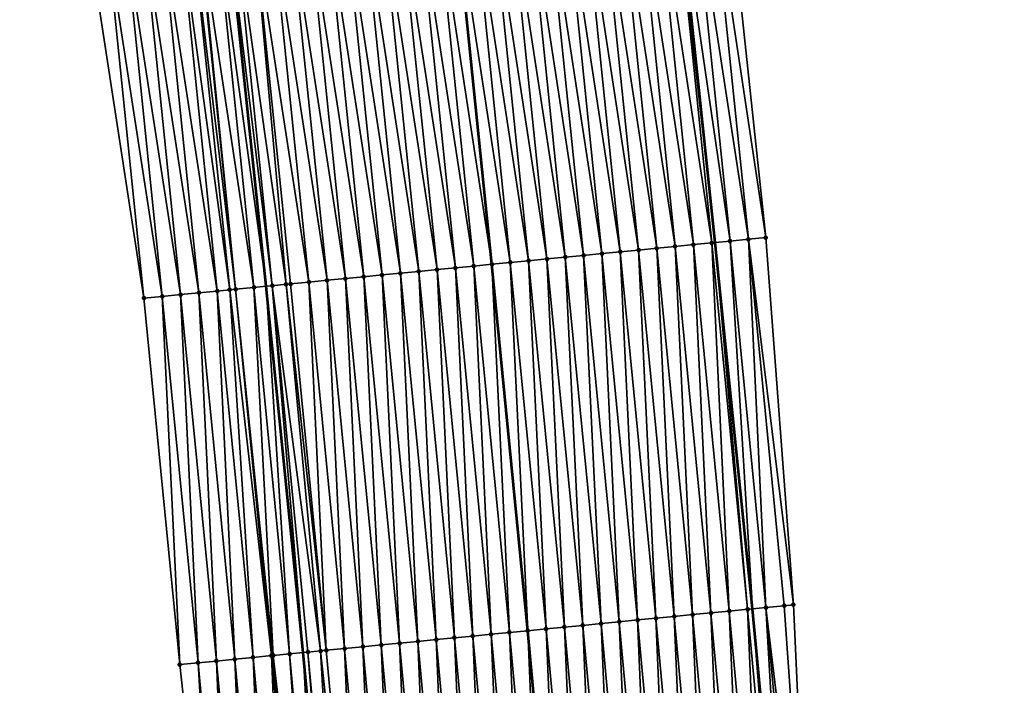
# Model space of a CAD drawing. Header units: feet. Extents: x 2017353 to 2024169, y 808050 to 818690.
# Tile 108 of 256: x 2023563 to 2023616, y 812335 to 812371. Entities that reach past the tile are written whole.
import ezdxf

# ---------------------------------------------------------------- set-up
doc = ezdxf.new("R2010")
doc.units = ezdxf.units.FT
doc.header["$MEASUREMENT"] = 0
for name, color, linetype, lineweight in [('EP_Travel Lane', 172, 'Continuous', 53), ('SB-Road Shots', 141, 'Continuous', 100), ('SB-Road X-Section', 40, 'Continuous', 13), ('STRIPING', 60, 'Continuous', 53)]:
    doc.layers.add(name, color=color, linetype=linetype, lineweight=lineweight)
doc.layers.add('I-77-MM15-17_SB-Surface-BORDER', color=7, linetype='Continuous')
doc.layers.add('I-77-MM15-17_SB-Surface-TIN', color=7, linetype='Continuous')

msp = doc.modelspace()

# ---------------------------------------------------------------- linework, layer by layer
at = {"layer": 'EP_Travel Lane'}
for points in [[(2023615.390982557, 812058.3895669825, 337.2709181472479), (2023615.521662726, 812078.3880571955, 337.4797927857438), (2023615.286402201, 812098.701519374, 337.6627465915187), (2023615.04314106, 812118.699675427, 337.8648728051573), (2023614.633574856, 812138.8353642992, 338.0557833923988), (2023614.017927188, 812158.8250433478, 338.2403496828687), (2023613.402278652, 812178.8147505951, 338.4217970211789), (2023612.550483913, 812198.9467799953, 338.5899144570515), (2023611.674647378, 812218.9270252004, 338.7417716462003), (2023610.496893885, 812239.1443300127, 338.870704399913), (2023609.212491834, 812259.1026814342, 338.9922201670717), (2023607.856383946, 812279.2341659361, 339.095827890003), (2023606.285826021, 812299.17227512, 339.16955680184), (2023604.715275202, 812319.1102940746, 339.2632418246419), (2023602.804801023, 812339.2496905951, 339.3351444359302), (2023600.78868313, 812359.1478796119, 339.3929724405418), (2023598.664505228, 812379.3047160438, 339.4274067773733), (2023596.284518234, 812399.1625808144, 339.4576431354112), (2023593.904532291, 812419.0204368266, 339.4952934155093)], [(2023591.170696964, 812058.5594678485, 335.6356436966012), (2023591.24069886, 812078.558743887, 335.802787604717), (2023590.949256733, 812098.2254836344, 335.9550659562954), (2023590.646565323, 812118.2226446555, 336.1343098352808), (2023590.18299847, 812138.0753860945, 336.3229891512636), (2023589.541933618, 812158.0643297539, 336.4997172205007), (2023588.900867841, 812178.0533022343, 336.6732575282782), (2023588.049492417, 812197.884587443, 336.8159315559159), (2023587.174470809, 812217.8649884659, 336.9497806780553), (2023586.024766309, 812237.5796889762, 337.068212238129), (2023584.74146798, 812257.538073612, 337.1968277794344), (2023583.407474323, 812277.316401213, 337.3117755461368), (2023581.836928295, 812297.2543593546, 337.4189355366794), (2023580.266375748, 812317.1924002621, 337.5077902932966), (2023578.399924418, 812336.8743287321, 337.5817082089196), (2023576.38377839, 812356.7723502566, 337.6787459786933), (2023574.314343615, 812376.3883062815, 337.7618776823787), (2023571.934358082, 812396.2461588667, 337.8023952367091), (2023569.554370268, 812416.1040304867, 337.8267481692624)]]:
    msp.add_polyline3d(points, dxfattribs=at)
at = {"layer": 'I-77-MM15-17_SB-Surface-BORDER', "color": 3, "linetype": 'Continuous', "lineweight": -3}
for points in [[(2023595.710380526, 812419.2367564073, 339.5904332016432), (2023599.120282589, 812399.502251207, 339.6247910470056), (2023601.378154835, 812379.6297664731, 339.5814270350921), (2023603.531515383, 812359.4149986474, 339.5531201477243), (2023605.032010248, 812339.466579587, 339.468644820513), (2023605.959653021, 812319.2079912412, 339.3345752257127), (2023607.392366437, 812299.2591708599, 339.2285266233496), (2023609.070187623, 812279.3294557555, 339.1669377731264), (2023610.913582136, 812259.2115489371, 339.0973106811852), (2023612.177203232, 812239.2519411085, 338.9606496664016), (2023613.457855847, 812219.0045636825, 338.836217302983), (2023614.598727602, 812199.0359194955, 338.6869011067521), (2023615.390042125, 812178.8769884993, 338.5125250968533), (2023615.708339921, 812158.8779661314, 338.3180487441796), (2023615.971326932, 812138.87720886, 338.1213896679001), (2023616.337367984, 812118.7251973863, 337.9325545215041), (2023616.273774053, 812098.7210212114, 337.7109132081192), (2023616.493850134, 812078.3814358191, 337.5247217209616), (2023616.201352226, 812058.384036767, 337.3095111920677)], [(2023585.545984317, 812058.5992766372, 335.2190771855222), (2023585.673340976, 812078.5980149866, 335.4042221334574), (2023585.285635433, 812098.1146283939, 335.565998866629), (2023584.881983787, 812118.1098175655, 335.7378330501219), (2023584.377123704, 812137.8948425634, 335.9208185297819), (2023583.742999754, 812157.8838756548, 336.1119947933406), (2023583.108873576, 812177.8729789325, 336.2954081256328), (2023582.260061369, 812197.6332875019, 336.4433505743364), (2023581.384213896, 812217.6136324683, 336.5801835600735), (2023580.240217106, 812237.2096686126, 336.6763622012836), (2023578.956372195, 812257.1679344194, 336.8207405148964), (2023577.629820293, 812276.8629698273, 336.9416185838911), (2023576.059282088, 812296.8008286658, 337.0707473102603), (2023573.803243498, 812316.6849356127, 337.1457806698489), (2023571.686494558, 812336.2204053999, 337.2172151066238), (2023569.743084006, 812356.1255611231, 337.3064645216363), (2023566.755057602, 812375.482855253, 337.310451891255), (2023564.375065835, 812395.3407598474, 337.3066493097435), (2023562.987987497, 812415.3175044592, 337.438716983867)]]:
    msp.add_polyline3d(points, dxfattribs=at)
at = {"layer": 'I-77-MM15-17_SB-Surface-TIN', "color": 128, "linetype": 'Continuous', "lineweight": -3}
for points in [[(2023602.587802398, 812359.3231472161, 339.4849570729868), (2023600.513775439, 812379.5262420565, 339.520641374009), (2023599.520873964, 812379.4073023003, 339.4697847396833)], [(2023603.531515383, 812359.4149986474, 339.5531201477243), (2023601.378154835, 812379.6297664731, 339.5814270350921), (2023600.513775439, 812379.5262420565, 339.520641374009)], [(2023602.587802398, 812359.3231472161, 339.4849570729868), (2023603.531515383, 812359.4149986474, 339.5531201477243), (2023600.513775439, 812379.5262420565, 339.520641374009)], [(2023598.60663215, 812358.9354817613, 339.2399284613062), (2023596.542165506, 812379.0505166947, 339.2885483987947), (2023595.5492609, 812378.9316030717, 339.2154370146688)], [(2023599.601929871, 812359.0323452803, 339.3138738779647), (2023597.535069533, 812379.1694351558, 339.3575393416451), (2023596.542165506, 812379.0505166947, 339.2885483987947)], [(2023598.60663215, 812358.9354817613, 339.2399284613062), (2023599.601929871, 812359.0323452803, 339.3138738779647), (2023596.542165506, 812379.0505166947, 339.2885483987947)], [(2023600.597225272, 812359.1292325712, 339.382111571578), (2023598.527972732, 812379.2883605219, 339.4206503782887), (2023597.535069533, 812379.1694351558, 339.3575393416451)], [(2023599.601929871, 812359.0323452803, 339.3138738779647), (2023600.597225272, 812359.1292325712, 339.382111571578), (2023597.535069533, 812379.1694351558, 339.3575393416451)], [(2023598.527972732, 812379.2883605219, 339.4206503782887), (2023600.78868313, 812359.1478796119, 339.3929724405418), (2023598.664505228, 812379.3047160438, 339.4274067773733)], [(2023600.597225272, 812359.1292325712, 339.382111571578), (2023600.78868313, 812359.1478796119, 339.3929724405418), (2023598.527972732, 812379.2883605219, 339.4206503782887)], [(2023601.592515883, 812359.2261689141, 339.438571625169), (2023599.520873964, 812379.4073023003, 339.4697847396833), (2023598.664505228, 812379.3047160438, 339.4274067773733)], [(2023601.592515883, 812359.2261689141, 339.438571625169), (2023598.664505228, 812379.3047160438, 339.4274067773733), (2023600.78868313, 812359.1478796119, 339.3929724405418)], [(2023601.592515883, 812359.2261689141, 339.438571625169), (2023602.587802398, 812359.3231472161, 339.4849570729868), (2023599.520873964, 812379.4073023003, 339.4697847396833)], [(2023593.630154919, 812358.4510476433, 338.8981791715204), (2023591.577647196, 812378.4559091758, 338.9565481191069), (2023590.584743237, 812378.3369901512, 338.8880368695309)], [(2023594.625449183, 812358.5479465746, 338.9636219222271), (2023592.570550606, 812378.5748327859, 339.0211543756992), (2023591.577647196, 812378.4559091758, 338.9565481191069)], [(2023593.630154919, 812358.4510476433, 338.8981791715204), (2023594.625449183, 812358.5479465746, 338.9636219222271), (2023591.577647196, 812378.4559091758, 338.9565481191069)], [(2023595.620744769, 812358.6448319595, 339.0323172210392), (2023593.563453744, 812378.6937586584, 339.0838340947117), (2023592.570550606, 812378.5748327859, 339.0211543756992)], [(2023594.625449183, 812358.5479465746, 338.9636219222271), (2023595.620744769, 812358.6448319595, 339.0323172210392), (2023592.570550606, 812378.5748327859, 339.0211543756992)], [(2023596.616038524, 812358.7417361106, 339.0965066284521), (2023594.556357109, 812378.8126826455, 339.1481192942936), (2023593.563453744, 812378.6937586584, 339.0838340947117)], [(2023595.620744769, 812358.6448319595, 339.0323172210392), (2023596.616038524, 812358.7417361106, 339.0965066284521), (2023593.563453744, 812378.6937586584, 339.0838340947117)], [(2023597.611333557, 812358.8386271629, 339.1638412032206), (2023595.5492609, 812378.9316030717, 339.2154370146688), (2023594.556357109, 812378.8126826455, 339.1481192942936)], [(2023596.616038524, 812358.7417361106, 339.0965066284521), (2023597.611333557, 812358.8386271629, 339.1638412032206), (2023594.556357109, 812378.8126826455, 339.1481192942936)], [(2023597.611333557, 812358.8386271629, 339.1638412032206), (2023598.60663215, 812358.9354817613, 339.2399284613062), (2023595.5492609, 812378.9316030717, 339.2154370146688)], [(2023589.648970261, 812358.0635297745, 338.6177144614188), (2023587.606031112, 812377.9802351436, 338.6807433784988), (2023586.613127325, 812377.8613146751, 338.6134616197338)], [(2023590.644268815, 812358.1603847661, 338.6937073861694), (2023588.598935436, 812378.0991511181, 338.7518521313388), (2023587.606031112, 812377.9802351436, 338.6807433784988)], [(2023589.648970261, 812358.0635297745, 338.6177144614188), (2023590.644268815, 812358.1603847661, 338.6937073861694), (2023587.606031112, 812377.9802351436, 338.6807433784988)], [(2023591.639564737, 812358.2572667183, 338.7632268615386), (2023589.591839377, 812378.2180702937, 338.8202348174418), (2023588.598935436, 812378.0991511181, 338.7518521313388)], [(2023590.644268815, 812358.1603847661, 338.6937073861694), (2023591.639564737, 812358.2572667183, 338.7632268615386), (2023588.598935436, 812378.0991511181, 338.7518521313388)], [(2023592.634860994, 812358.3541452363, 338.8335709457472), (2023590.584743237, 812378.3369901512, 338.8880368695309), (2023589.591839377, 812378.2180702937, 338.8202348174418)], [(2023591.639564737, 812358.2572667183, 338.7632268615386), (2023592.634860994, 812358.3541452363, 338.8335709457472), (2023589.591839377, 812378.2180702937, 338.8202348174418)], [(2023592.634860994, 812358.3541452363, 338.8335709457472), (2023593.630154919, 812358.4510476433, 338.8981791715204), (2023590.584743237, 812378.3369901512, 338.8880368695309)], [(2023584.672482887, 812357.579199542, 338.251021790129), (2023582.641510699, 812377.3856451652, 338.3338059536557), (2023581.648606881, 812377.2667249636, 338.2662969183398)], [(2023585.667780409, 812357.6760651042, 338.3244765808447), (2023583.634414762, 812377.5045633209, 338.4030572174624), (2023582.641510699, 812377.3856451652, 338.3338059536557)], [(2023584.672482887, 812357.579199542, 338.251021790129), (2023585.667780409, 812357.6760651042, 338.3244765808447), (2023582.641510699, 812377.3856451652, 338.3338059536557)], [(2023586.663079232, 812357.7729173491, 338.4011289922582), (2023584.62731909, 812377.6234792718, 338.4741859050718), (2023583.634414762, 812377.5045633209, 338.4030572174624)], [(2023585.667780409, 812357.6760651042, 338.3244765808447), (2023586.663079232, 812357.7729173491, 338.4011289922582), (2023583.634414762, 812377.5045633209, 338.4030572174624)], [(2023587.658375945, 812357.8697911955, 338.472594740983), (2023585.620222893, 812377.7423995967, 338.5415897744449), (2023584.62731909, 812377.6234792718, 338.4741859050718)], [(2023586.663079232, 812357.7729173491, 338.4011289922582), (2023587.658375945, 812357.8697911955, 338.472594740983), (2023584.62731909, 812377.6234792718, 338.4741859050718)], [(2023585.620222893, 812377.7423995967, 338.5415897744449), (2023588.653669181, 812357.9667006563, 338.5355092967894), (2023586.613127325, 812377.8613146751, 338.6134616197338)], [(2023587.658375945, 812357.8697911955, 338.472594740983), (2023588.653669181, 812357.9667006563, 338.5355092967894), (2023585.620222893, 812377.7423995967, 338.5415897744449)], [(2023589.648970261, 812358.0635297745, 338.6177144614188), (2023586.613127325, 812377.8613146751, 338.6134616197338), (2023588.653669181, 812357.9667006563, 338.5355092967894)], [(2023580.691300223, 812357.191661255, 337.9754596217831), (2023578.66989544, 812376.9099642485, 338.0638638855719), (2023577.676991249, 812376.7910471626, 337.9937016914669)], [(2023581.686595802, 812357.2885467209, 338.044135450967), (2023579.662799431, 812377.0288830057, 338.1326029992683), (2023578.66989544, 812376.9099642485, 338.0638638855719)], [(2023580.691300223, 812357.191661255, 337.9754596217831), (2023581.686595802, 812357.2885467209, 338.044135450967), (2023578.66989544, 812376.9099642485, 338.0638638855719)], [(2023582.681891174, 812357.3854342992, 338.1123040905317), (2023580.655703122, 812377.1478042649, 338.1992111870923), (2023579.662799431, 812377.0288830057, 338.1326029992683)], [(2023581.686595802, 812357.2885467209, 338.044135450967), (2023582.681891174, 812357.3854342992, 338.1123040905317), (2023579.662799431, 812377.0288830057, 338.1326029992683)], [(2023583.677186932, 812357.4823179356, 338.1814192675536), (2023581.648606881, 812377.2667249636, 338.2662969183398), (2023580.655703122, 812377.1478042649, 338.1992111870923)], [(2023582.681891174, 812357.3854342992, 338.1123040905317), (2023583.677186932, 812357.4823179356, 338.1814192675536), (2023580.655703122, 812377.1478042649, 338.1992111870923)], [(2023583.677186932, 812357.4823179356, 338.1814192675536), (2023584.672482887, 812357.579199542, 338.251021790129), (2023581.648606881, 812377.2667249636, 338.2662969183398)], [(2023575.714826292, 812356.7071933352, 337.6418262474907), (2023573.70537557, 812376.3153697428, 337.7207819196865), (2023572.763331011, 812376.2025465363, 337.6520496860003)], [(2023573.70537557, 812376.3153697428, 337.7207819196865), (2023576.38377839, 812356.7723502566, 337.6787459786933), (2023574.314343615, 812376.3883062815, 337.7618776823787)], [(2023575.714826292, 812356.7071933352, 337.6418262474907), (2023576.38377839, 812356.7723502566, 337.6787459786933), (2023573.70537557, 812376.3153697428, 337.7207819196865)], [(2023576.710116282, 812356.8041360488, 337.6967566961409), (2023574.698279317, 812376.4342905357, 337.7877873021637), (2023574.314343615, 812376.3883062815, 337.7618776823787)], [(2023576.710116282, 812356.8041360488, 337.6967566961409), (2023574.314343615, 812376.3883062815, 337.7618776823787), (2023576.38377839, 812356.7723502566, 337.6787459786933)], [(2023577.461588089, 812356.877345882, 337.734575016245), (2023575.691182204, 812376.5532185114, 337.8486759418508), (2023574.698279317, 812376.4342905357, 337.7877873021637)], [(2023576.710116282, 812356.8041360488, 337.6967566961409), (2023577.461588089, 812356.877345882, 337.734575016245), (2023574.698279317, 812376.4342905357, 337.7877873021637)], [(2023578.700707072, 812356.9979107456, 337.8332044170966), (2023576.684087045, 812376.6721301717, 337.9234585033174), (2023575.691182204, 812376.5532185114, 337.8486759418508)], [(2023577.461588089, 812356.877345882, 337.734575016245), (2023577.705406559, 812356.9010758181, 337.7523940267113), (2023575.691182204, 812376.5532185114, 337.8486759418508)], [(2023577.705406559, 812356.9010758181, 337.7523940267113), (2023578.700707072, 812356.9979107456, 337.8332044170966), (2023575.691182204, 812376.5532185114, 337.8486759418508)], [(2023579.696003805, 812357.0947843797, 337.9047211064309), (2023577.676991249, 812376.7910471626, 337.9937016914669), (2023576.684087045, 812376.6721301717, 337.9234585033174)], [(2023578.700707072, 812356.9979107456, 337.8332044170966), (2023579.696003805, 812357.0947843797, 337.9047211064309), (2023576.684087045, 812376.6721301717, 337.9234585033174)], [(2023579.696003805, 812357.0947843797, 337.9047211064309), (2023580.691300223, 812357.191661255, 337.9754596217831), (2023577.676991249, 812376.7910471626, 337.9937016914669)], [(2023571.733665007, 812356.319436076, 337.418840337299), (2023569.733765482, 812375.8396456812, 337.4875815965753), (2023568.740862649, 812375.7207172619, 337.4270707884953)], [(2023572.728955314, 812356.416375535, 337.474552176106), (2023570.726668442, 812375.9585730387, 337.548996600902), (2023569.733765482, 812375.8396456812, 337.4875815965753)], [(2023571.733665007, 812356.319436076, 337.418840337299), (2023572.728955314, 812356.416375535, 337.474552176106), (2023569.733765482, 812375.8396456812, 337.4875815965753)], [(2023573.724244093, 812356.5133306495, 337.5265050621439), (2023571.719570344, 812376.0775092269, 337.60289162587), (2023570.726668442, 812375.9585730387, 337.548996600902)], [(2023572.728955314, 812356.416375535, 337.474552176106), (2023573.724244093, 812356.5133306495, 337.5265050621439), (2023570.726668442, 812375.9585730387, 337.548996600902)], [(2023574.405285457, 812356.5796993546, 337.5559409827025), (2023572.365035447, 812376.1548366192, 337.6300170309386), (2023571.719570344, 812376.0775092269, 337.60289162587)], [(2023573.724244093, 812356.5133306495, 337.5265050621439), (2023574.405285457, 812356.5796993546, 337.5559409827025), (2023571.719570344, 812376.0775092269, 337.60289162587)], [(2023574.719530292, 812356.6103121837, 337.5721144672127), (2023572.712471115, 812376.1964548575, 337.6487456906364), (2023572.365035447, 812376.1548366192, 337.6300170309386)], [(2023574.405285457, 812356.5796993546, 337.5559409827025), (2023574.719530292, 812356.6103121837, 337.5721144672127), (2023572.365035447, 812376.1548366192, 337.6300170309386)], [(2023574.719530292, 812356.6103121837, 337.5721144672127), (2023572.763331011, 812376.2025465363, 337.6520496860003), (2023572.712471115, 812376.1964548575, 337.6487456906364)], [(2023574.719530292, 812356.6103121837, 337.5721144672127), (2023575.714826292, 812356.7071933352, 337.6418262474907), (2023572.763331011, 812376.2025465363, 337.6520496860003)], [(2023569.743084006, 812356.1255611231, 337.3064645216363), (2023567.747960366, 812375.6017842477, 337.3704727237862), (2023566.755057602, 812375.482855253, 337.310451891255)], [(2023570.738374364, 812356.2225000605, 337.3623016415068), (2023568.740862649, 812375.7207172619, 337.4270707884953), (2023567.747960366, 812375.6017842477, 337.3704727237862)], [(2023570.738374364, 812356.2225000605, 337.3623016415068), (2023567.747960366, 812375.6017842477, 337.3704727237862), (2023569.743084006, 812356.1255611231, 337.3064645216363)], [(2023571.733665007, 812356.319436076, 337.418840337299), (2023568.740862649, 812375.7207172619, 337.4270707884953), (2023570.738374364, 812356.2225000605, 337.3623016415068)], [(2023601.592515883, 812359.2261689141, 339.438571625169), (2023600.78868313, 812359.1478796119, 339.3929724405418), (2023602.804801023, 812339.2496905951, 339.3351444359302)], [(2023603.535937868, 812339.3208960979, 339.377472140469), (2023602.587802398, 812359.3231472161, 339.4849570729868), (2023601.592515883, 812359.2261689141, 339.438571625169)], [(2023603.535937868, 812339.3208960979, 339.377472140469), (2023601.592515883, 812359.2261689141, 339.438571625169), (2023602.804801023, 812339.2496905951, 339.3351444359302)], [(2023605.032010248, 812339.466579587, 339.468644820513), (2023603.531515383, 812359.4149986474, 339.5531201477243), (2023602.587802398, 812359.3231472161, 339.4849570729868)], [(2023603.535937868, 812339.3208960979, 339.377472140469), (2023604.531230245, 812339.4178143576, 339.4382751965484), (2023602.587802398, 812359.3231472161, 339.4849570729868)], [(2023604.531230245, 812339.4178143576, 339.4382751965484), (2023605.032010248, 812339.466579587, 339.468644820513), (2023602.587802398, 812359.3231472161, 339.4849570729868)], [(2023597.564162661, 812338.7396010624, 338.9611461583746), (2023596.616038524, 812358.7417361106, 339.0965066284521), (2023595.620744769, 812358.6448319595, 339.0323172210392)], [(2023598.559457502, 812338.8364940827, 339.0280092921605), (2023597.611333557, 812358.8386271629, 339.1638412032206), (2023596.616038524, 812358.7417361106, 339.0965066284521)], [(2023597.564162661, 812338.7396010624, 338.9611461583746), (2023598.559457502, 812338.8364940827, 339.0280092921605), (2023596.616038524, 812358.7417361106, 339.0965066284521)], [(2023599.554753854, 812338.9333716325, 339.0985869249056), (2023598.60663215, 812358.9354817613, 339.2399284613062), (2023597.611333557, 812358.8386271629, 339.1638412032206)], [(2023598.559457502, 812338.8364940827, 339.0280092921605), (2023599.554753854, 812338.9333716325, 339.0985869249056), (2023597.611333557, 812358.8386271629, 339.1638412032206)], [(2023600.55005214, 812339.0302293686, 339.1739219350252), (2023599.601929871, 812359.0323452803, 339.3138738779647), (2023598.60663215, 812358.9354817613, 339.2399284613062)], [(2023599.554753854, 812338.9333716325, 339.0985869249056), (2023600.55005214, 812339.0302293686, 339.1739219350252), (2023598.60663215, 812358.9354817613, 339.2399284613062)], [(2023601.545350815, 812339.1270831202, 339.2502136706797), (2023600.597225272, 812359.1292325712, 339.382111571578), (2023599.601929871, 812359.0323452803, 339.3138738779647)], [(2023600.55005214, 812339.0302293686, 339.1739219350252), (2023601.545350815, 812339.1270831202, 339.2502136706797), (2023599.601929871, 812359.0323452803, 339.3138738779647)], [(2023602.540646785, 812339.223964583, 339.3198517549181), (2023600.78868313, 812359.1478796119, 339.3929724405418), (2023600.597225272, 812359.1292325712, 339.382111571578)], [(2023601.545350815, 812339.1270831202, 339.2502136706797), (2023602.540646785, 812339.223964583, 339.3198517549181), (2023600.597225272, 812359.1292325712, 339.382111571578)], [(2023602.540646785, 812339.223964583, 339.3198517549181), (2023602.804801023, 812339.2496905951, 339.3351444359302), (2023600.78868313, 812359.1478796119, 339.3929724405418)], [(2023591.592384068, 812338.1583407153, 338.5364913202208), (2023590.644268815, 812358.1603847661, 338.6937073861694), (2023589.648970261, 812358.0635297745, 338.6177144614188)], [(2023592.58768307, 812338.2551911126, 338.6135883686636), (2023591.639564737, 812358.2572667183, 338.7632268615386), (2023590.644268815, 812358.1603847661, 338.6937073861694)], [(2023591.592384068, 812338.1583407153, 338.5364913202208), (2023592.58768307, 812338.2551911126, 338.6135883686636), (2023590.644268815, 812358.1603847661, 338.6937073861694)], [(2023593.582981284, 812338.3520495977, 338.688743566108), (2023592.634860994, 812358.3541452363, 338.8335709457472), (2023591.639564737, 812358.2572667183, 338.7632268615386)], [(2023592.58768307, 812338.2551911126, 338.6135883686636), (2023593.582981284, 812338.3520495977, 338.688743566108), (2023591.639564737, 812358.2572667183, 338.7632268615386)], [(2023594.578276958, 812338.4489340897, 338.7576543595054), (2023593.630154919, 812358.4510476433, 338.8981791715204), (2023592.634860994, 812358.3541452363, 338.8335709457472)], [(2023593.582981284, 812338.3520495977, 338.688743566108), (2023594.578276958, 812338.4489340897, 338.7576543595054), (2023592.634860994, 812358.3541452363, 338.8335709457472)], [(2023595.573572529, 812338.5458196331, 338.8263127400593), (2023594.625449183, 812358.5479465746, 338.9636219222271), (2023593.630154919, 812358.4510476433, 338.8981791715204)], [(2023594.578276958, 812338.4489340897, 338.7576543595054), (2023595.573572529, 812338.5458196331, 338.8263127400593), (2023593.630154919, 812358.4510476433, 338.8981791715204)], [(2023596.568868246, 812338.64270368, 338.8953304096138), (2023595.620744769, 812358.6448319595, 339.0323172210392), (2023594.625449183, 812358.5479465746, 338.9636219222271)], [(2023595.573572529, 812338.5458196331, 338.8263127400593), (2023596.568868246, 812338.64270368, 338.8953304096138), (2023594.625449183, 812358.5479465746, 338.9636219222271)], [(2023596.568868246, 812338.64270368, 338.8953304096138), (2023597.564162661, 812338.7396010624, 338.9611461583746), (2023595.620744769, 812358.6448319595, 339.0323172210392)], [(2023585.620599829, 812337.5771381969, 338.0979515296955), (2023584.672482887, 812357.579199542, 338.251021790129), (2023583.677186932, 812357.4823179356, 338.1814192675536)], [(2023586.615896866, 812337.6740087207, 338.1702161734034), (2023585.667780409, 812357.6760651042, 338.3244765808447), (2023584.672482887, 812357.579199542, 338.251021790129)], [(2023585.620599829, 812337.5771381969, 338.0979515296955), (2023586.615896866, 812337.6740087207, 338.1702161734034), (2023584.672482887, 812357.579199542, 338.251021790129)], [(2023587.611193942, 812337.7708788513, 338.2425751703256), (2023586.663079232, 812357.7729173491, 338.4011289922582), (2023585.667780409, 812357.6760651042, 338.3244765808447)], [(2023586.615896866, 812337.6740087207, 338.1702161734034), (2023587.611193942, 812337.7708788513, 338.2425751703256), (2023585.667780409, 812357.6760651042, 338.3244765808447)], [(2023588.606492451, 812337.8677343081, 338.3184574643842), (2023587.658375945, 812357.8697911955, 338.472594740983), (2023586.663079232, 812357.7729173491, 338.4011289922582)], [(2023587.611193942, 812337.7708788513, 338.2425751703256), (2023588.606492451, 812337.8677343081, 338.3184574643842), (2023586.663079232, 812357.7729173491, 338.4011289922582)], [(2023589.601789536, 812337.9646043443, 338.3908391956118), (2023588.653669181, 812357.9667006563, 338.5355092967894), (2023587.658375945, 812357.8697911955, 338.472594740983)], [(2023588.606492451, 812337.8677343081, 338.3184574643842), (2023589.601789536, 812337.9646043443, 338.3908391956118), (2023587.658375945, 812357.8697911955, 338.472594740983)], [(2023589.648970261, 812358.0635297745, 338.6177144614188), (2023588.653669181, 812357.9667006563, 338.5355092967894), (2023590.597084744, 812338.0614936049, 338.4586050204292)], [(2023589.601789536, 812337.9646043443, 338.3908391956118), (2023590.597084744, 812338.0614936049, 338.4586050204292), (2023588.653669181, 812357.9667006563, 338.5355092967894)], [(2023591.592384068, 812338.1583407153, 338.5364913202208), (2023589.648970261, 812358.0635297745, 338.6177144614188), (2023590.597084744, 812338.0614936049, 338.4586050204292)], [(2023580.644115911, 812337.0927725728, 337.7397509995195), (2023579.696003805, 812357.0947843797, 337.9047211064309), (2023578.700707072, 812356.9979107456, 337.8332044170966)], [(2023581.639414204, 812337.1896302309, 337.8151047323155), (2023580.691300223, 812357.191661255, 337.9754596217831), (2023579.696003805, 812357.0947843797, 337.9047211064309)], [(2023580.644115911, 812337.0927725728, 337.7397509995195), (2023581.639414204, 812337.1896302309, 337.8151047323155), (2023579.696003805, 812357.0947843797, 337.9047211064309)], [(2023582.63471312, 812337.2864815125, 337.8919895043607), (2023581.686595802, 812357.2885467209, 338.044135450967), (2023580.691300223, 812357.191661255, 337.9754596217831)], [(2023581.639414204, 812337.1896302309, 337.8151047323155), (2023582.63471312, 812337.2864815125, 337.8919895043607), (2023580.691300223, 812357.191661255, 337.9754596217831)], [(2023583.630007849, 812337.3833756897, 337.9585748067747), (2023582.681891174, 812357.3854342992, 338.1123040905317), (2023581.686595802, 812357.2885467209, 338.044135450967)], [(2023582.63471312, 812337.2864815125, 337.8919895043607), (2023583.630007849, 812337.3833756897, 337.9585748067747), (2023581.686595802, 812357.2885467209, 338.044135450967)], [(2023584.625303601, 812337.480259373, 338.0276797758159), (2023583.677186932, 812357.4823179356, 338.1814192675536), (2023582.681891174, 812357.3854342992, 338.1123040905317)], [(2023583.630007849, 812337.3833756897, 337.9585748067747), (2023584.625303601, 812337.480259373, 338.0276797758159), (2023582.681891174, 812357.3854342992, 338.1123040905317)], [(2023584.625303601, 812337.480259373, 338.0276797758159), (2023585.620599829, 812337.5771381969, 338.0979515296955), (2023583.677186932, 812357.4823179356, 338.1814192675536)], [(2023574.672362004, 812336.5112593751, 337.3758066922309), (2023573.724244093, 812356.5133306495, 337.5265050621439), (2023572.728955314, 812356.416375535, 337.474552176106)], [(2023575.667650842, 812336.6082138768, 337.4279078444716), (2023574.405285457, 812356.5796993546, 337.5559409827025), (2023573.724244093, 812356.5133306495, 337.5265050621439)], [(2023574.672362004, 812336.5112593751, 337.3758066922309), (2023575.667650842, 812336.6082138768, 337.4279078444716), (2023573.724244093, 812356.5133306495, 337.5265050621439)], [(2023576.662935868, 812336.7052074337, 337.4706317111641), (2023574.719530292, 812356.6103121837, 337.5721144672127), (2023574.405285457, 812356.5796993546, 337.5559409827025)], [(2023575.667650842, 812336.6082138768, 337.4279078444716), (2023576.662935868, 812336.7052074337, 337.4706317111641), (2023574.405285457, 812356.5796993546, 337.5559409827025)], [(2023576.7669255, 812336.715339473, 337.4755871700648), (2023575.714826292, 812356.7071933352, 337.6418262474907), (2023574.719530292, 812356.6103121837, 337.5721144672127)], [(2023576.662935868, 812336.7052074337, 337.4706317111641), (2023576.7669255, 812336.715339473, 337.4755871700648), (2023574.719530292, 812356.6103121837, 337.5721144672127)], [(2023577.658229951, 812336.8021082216, 337.5356297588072), (2023576.38377839, 812356.7723502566, 337.6787459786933), (2023575.714826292, 812356.7071933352, 337.6418262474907)], [(2023576.7669255, 812336.715339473, 337.4755871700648), (2023577.658229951, 812336.8021082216, 337.5356297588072), (2023575.714826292, 812356.7071933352, 337.6418262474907)], [(2023576.710116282, 812356.8041360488, 337.6967566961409), (2023576.38377839, 812356.7723502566, 337.6787459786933), (2023578.399924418, 812336.8743287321, 337.5817082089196)], [(2023577.658229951, 812336.8021082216, 337.5356297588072), (2023578.399924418, 812336.8743287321, 337.5817082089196), (2023576.38377839, 812356.7723502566, 337.6787459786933)], [(2023579.33677331, 812336.9655527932, 337.6396939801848), (2023577.461588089, 812356.877345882, 337.734575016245), (2023576.710116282, 812356.8041360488, 337.6967566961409)], [(2023578.653522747, 812336.8990221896, 337.5974632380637), (2023576.710116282, 812356.8041360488, 337.6967566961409), (2023578.399924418, 812336.8743287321, 337.5817082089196)], [(2023578.653522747, 812336.8990221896, 337.5974632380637), (2023579.33677331, 812336.9655527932, 337.6396939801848), (2023576.710116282, 812356.8041360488, 337.6967566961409)], [(2023579.648816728, 812336.995924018, 337.6622114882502), (2023577.705406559, 812356.9010758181, 337.7523940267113), (2023577.461588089, 812356.877345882, 337.734575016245)], [(2023579.33677331, 812336.9655527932, 337.6396939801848), (2023579.648816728, 812336.995924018, 337.6622114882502), (2023577.461588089, 812356.877345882, 337.734575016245)], [(2023579.648816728, 812336.995924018, 337.6622114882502), (2023578.700707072, 812356.9979107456, 337.8332044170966), (2023577.705406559, 812356.9010758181, 337.7523940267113)], [(2023579.648816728, 812336.995924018, 337.6622114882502), (2023580.644115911, 812337.0927725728, 337.7397509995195), (2023578.700707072, 812356.9979107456, 337.8332044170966)], [(2023571.686494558, 812336.2204053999, 337.2172151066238), (2023570.738374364, 812356.2225000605, 337.3623016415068), (2023569.743084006, 812356.1255611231, 337.3064645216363)], [(2023572.681785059, 812336.3173428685, 337.2734059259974), (2023571.733665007, 812356.319436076, 337.418840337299), (2023570.738374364, 812356.2225000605, 337.3623016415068)], [(2023572.681785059, 812336.3173428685, 337.2734059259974), (2023570.738374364, 812356.2225000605, 337.3623016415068), (2023571.686494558, 812336.2204053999, 337.2172151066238)], [(2023573.677074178, 812336.4142944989, 337.3261965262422), (2023572.728955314, 812356.416375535, 337.474552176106), (2023571.733665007, 812356.319436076, 337.418840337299)], [(2023573.677074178, 812336.4142944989, 337.3261965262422), (2023571.733665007, 812356.319436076, 337.418840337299), (2023572.681785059, 812336.3173428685, 337.2734059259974)], [(2023573.677074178, 812336.4142944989, 337.3261965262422), (2023574.672362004, 812336.5112593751, 337.3758066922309), (2023572.728955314, 812356.416375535, 337.474552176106)], [(2023605.959653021, 812319.2079912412, 339.3345752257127), (2023604.531230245, 812339.4178143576, 339.4382751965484), (2023603.535937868, 812339.3208960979, 339.377472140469)], [(2023605.959653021, 812319.2079912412, 339.3345752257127), (2023605.032010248, 812339.466579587, 339.468644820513), (2023604.531230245, 812339.4178143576, 339.4382751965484)], [(2023600.409076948, 812318.772500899, 338.9526182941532), (2023599.554753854, 812338.9333716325, 339.0985869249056), (2023598.559457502, 812338.8364940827, 339.0280092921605)], [(2023601.406013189, 812318.8507200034, 339.021024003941), (2023600.55005214, 812339.0302293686, 339.1739219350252), (2023599.554753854, 812338.9333716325, 339.0985869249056)], [(2023600.409076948, 812318.772500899, 338.9526182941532), (2023601.406013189, 812318.8507200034, 339.021024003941), (2023599.554753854, 812338.9333716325, 339.0985869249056)], [(2023602.402950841, 812318.9289211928, 339.0933919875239), (2023601.545350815, 812339.1270831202, 339.2502136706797), (2023600.55005214, 812339.0302293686, 339.1739219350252)], [(2023601.406013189, 812318.8507200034, 339.021024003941), (2023602.402950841, 812318.9289211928, 339.0933919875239), (2023600.55005214, 812339.0302293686, 339.1739219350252)], [(2023603.399889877, 812319.007104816, 339.1696450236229), (2023602.540646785, 812339.223964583, 339.3198517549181), (2023601.545350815, 812339.1270831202, 339.2502136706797)], [(2023602.402950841, 812318.9289211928, 339.0933919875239), (2023603.399889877, 812319.007104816, 339.1696450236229), (2023601.545350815, 812339.1270831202, 339.2502136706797)], [(2023604.396828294, 812319.08529628, 339.2441639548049), (2023602.804801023, 812339.2496905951, 339.3351444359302), (2023602.540646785, 812339.223964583, 339.3198517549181)], [(2023603.399889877, 812319.007104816, 339.1696450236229), (2023604.396828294, 812319.08529628, 339.2441639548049), (2023602.540646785, 812339.223964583, 339.3198517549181)], [(2023603.535937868, 812339.3208960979, 339.377472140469), (2023602.804801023, 812339.2496905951, 339.3351444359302), (2023604.715275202, 812319.1102940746, 339.2632418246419)], [(2023604.396828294, 812319.08529628, 339.2441639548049), (2023604.715275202, 812319.1102940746, 339.2632418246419), (2023602.804801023, 812339.2496905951, 339.3351444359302)], [(2023605.393761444, 812319.1635546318, 339.3038893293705), (2023603.535937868, 812339.3208960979, 339.377472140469), (2023604.715275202, 812319.1102940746, 339.2632418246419)], [(2023605.393761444, 812319.1635546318, 339.3038893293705), (2023605.959653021, 812319.2079912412, 339.3345752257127), (2023603.535937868, 812339.3208960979, 339.377472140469)], [(2023594.427454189, 812318.3032537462, 338.5272609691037), (2023593.582981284, 812338.3520495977, 338.688743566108), (2023592.58768307, 812338.2551911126, 338.6135883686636)], [(2023595.424392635, 812318.3814448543, 338.6018586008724), (2023594.578276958, 812338.4489340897, 338.7576543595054), (2023593.582981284, 812338.3520495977, 338.688743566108)], [(2023594.427454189, 812318.3032537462, 338.5272609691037), (2023595.424392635, 812318.3814448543, 338.6018586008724), (2023593.582981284, 812338.3520495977, 338.688743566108)], [(2023596.421331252, 812318.4596338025, 338.676933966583), (2023595.573572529, 812338.5458196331, 338.8263127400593), (2023594.578276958, 812338.4489340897, 338.7576543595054)], [(2023595.424392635, 812318.3814448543, 338.6018586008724), (2023596.421331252, 812318.4596338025, 338.676933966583), (2023594.578276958, 812338.4489340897, 338.7576543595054)], [(2023597.418267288, 812318.5378554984, 338.7447665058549), (2023596.568868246, 812338.64270368, 338.8953304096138), (2023595.573572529, 812338.5458196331, 338.8263127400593)], [(2023596.421331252, 812318.4596338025, 338.676933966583), (2023597.418267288, 812318.5378554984, 338.7447665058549), (2023595.573572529, 812338.5458196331, 338.8263127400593)], [(2023598.415203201, 812318.6160787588, 338.8122530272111), (2023597.564162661, 812338.7396010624, 338.9611461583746), (2023596.568868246, 812338.64270368, 338.8953304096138)], [(2023597.418267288, 812318.5378554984, 338.7447665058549), (2023598.415203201, 812318.6160787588, 338.8122530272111), (2023596.568868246, 812338.64270368, 338.8953304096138)], [(2023599.412139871, 812318.6942924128, 338.8818641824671), (2023598.559457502, 812338.8364940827, 339.0280092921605), (2023597.564162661, 812338.7396010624, 338.9611461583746)], [(2023598.415203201, 812318.6160787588, 338.8122530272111), (2023599.412139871, 812318.6942924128, 338.8818641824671), (2023597.564162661, 812338.7396010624, 338.9611461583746)], [(2023599.412139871, 812318.6942924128, 338.8818641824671), (2023600.409076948, 812318.772500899, 338.9526182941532), (2023598.559457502, 812338.8364940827, 339.0280092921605)], [(2023589.442768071, 812317.9122206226, 338.1714318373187), (2023588.606492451, 812337.8677343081, 338.3184574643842), (2023587.611193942, 812337.7708788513, 338.2425751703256)], [(2023590.439706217, 812317.9904155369, 338.2451876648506), (2023589.601789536, 812337.9646043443, 338.3908391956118), (2023588.606492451, 812337.8677343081, 338.3184574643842)], [(2023589.442768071, 812317.9122206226, 338.1714318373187), (2023590.439706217, 812317.9904155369, 338.2451876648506), (2023588.606492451, 812337.8677343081, 338.3184574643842)], [(2023591.436644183, 812318.0686127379, 338.3184377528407), (2023590.597084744, 812338.0614936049, 338.4586050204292), (2023589.601789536, 812337.9646043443, 338.3908391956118)], [(2023590.439706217, 812317.9904155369, 338.2451876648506), (2023591.436644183, 812318.0686127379, 338.3184377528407), (2023589.601789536, 812337.9646043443, 338.3908391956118)], [(2023591.592384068, 812338.1583407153, 338.5364913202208), (2023590.597084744, 812338.0614936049, 338.4586050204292), (2023592.433578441, 812318.1468570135, 338.3812763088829)], [(2023591.436644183, 812318.0686127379, 338.3184377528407), (2023592.433578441, 812318.1468570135, 338.3812763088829), (2023590.597084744, 812338.0614936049, 338.4586050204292)], [(2023593.430515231, 812318.2250691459, 338.4512240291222), (2023592.58768307, 812338.2551911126, 338.6135883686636), (2023591.592384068, 812338.1583407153, 338.5364913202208)], [(2023593.430515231, 812318.2250691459, 338.4512240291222), (2023591.592384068, 812338.1583407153, 338.5364913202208), (2023592.433578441, 812318.1468570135, 338.3812763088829)], [(2023593.430515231, 812318.2250691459, 338.4512240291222), (2023594.427454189, 812318.3032537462, 338.5272609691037), (2023592.58768307, 812338.2551911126, 338.6135883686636)], [(2023583.461145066, 812317.4429765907, 337.7453842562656), (2023582.63471312, 812337.2864815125, 337.8919895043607), (2023581.639414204, 812337.1896302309, 337.8151047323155)], [(2023584.458081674, 812317.5211910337, 337.8148209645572), (2023583.630007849, 812337.3833756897, 337.9585748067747), (2023582.63471312, 812337.2864815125, 337.8919895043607)], [(2023583.461145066, 812317.4429765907, 337.7453842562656), (2023584.458081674, 812317.5211910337, 337.8148209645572), (2023582.63471312, 812337.2864815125, 337.8919895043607)], [(2023585.455019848, 812317.5993855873, 337.8886565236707), (2023584.625303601, 812337.480259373, 338.0276797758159), (2023583.630007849, 812337.3833756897, 337.9585748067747)], [(2023584.458081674, 812317.5211910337, 337.8148209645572), (2023585.455019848, 812317.5993855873, 337.8886565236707), (2023583.630007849, 812337.3833756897, 337.9585748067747)], [(2023586.451956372, 812317.6776010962, 337.957857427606), (2023585.620599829, 812337.5771381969, 338.0979515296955), (2023584.625303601, 812337.480259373, 338.0276797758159)], [(2023585.455019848, 812317.5993855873, 337.8886565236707), (2023586.451956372, 812317.6776010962, 337.957857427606), (2023584.625303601, 812337.480259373, 338.0276797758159)], [(2023587.448892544, 812317.7558210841, 338.026067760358), (2023586.615896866, 812337.6740087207, 338.1702161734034), (2023585.620599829, 812337.5771381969, 338.0979515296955)], [(2023586.451956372, 812317.6776010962, 337.957857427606), (2023587.448892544, 812317.7558210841, 338.026067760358), (2023585.620599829, 812337.5771381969, 338.0979515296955)], [(2023588.44582924, 812317.8340344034, 338.0957529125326), (2023587.611193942, 812337.7708788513, 338.2425751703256), (2023586.615896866, 812337.6740087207, 338.1702161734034)], [(2023587.448892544, 812317.7558210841, 338.026067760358), (2023588.44582924, 812317.8340344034, 338.0957529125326), (2023586.615896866, 812337.6740087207, 338.1702161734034)], [(2023588.44582924, 812317.8340344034, 338.0957529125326), (2023589.442768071, 812317.9122206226, 338.1714318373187), (2023587.611193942, 812337.7708788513, 338.2425751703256)], [(2023578.476462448, 812317.051899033, 337.3993826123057), (2023576.7669255, 812336.715339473, 337.4755871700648), (2023576.662935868, 812336.7052074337, 337.4706317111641)], [(2023579.050329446, 812317.0969622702, 337.4304222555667), (2023577.658229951, 812336.8021082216, 337.5356297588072), (2023576.7669255, 812336.715339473, 337.4755871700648)], [(2023578.476462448, 812317.051899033, 337.3993826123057), (2023579.050329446, 812317.0969622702, 337.4304222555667), (2023576.7669255, 812336.715339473, 337.4755871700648)], [(2023579.473394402, 812317.1301725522, 337.4557534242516), (2023578.399924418, 812336.8743287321, 337.5817082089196), (2023577.658229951, 812336.8021082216, 337.5356297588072)], [(2023579.050329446, 812317.0969622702, 337.4304222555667), (2023579.473394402, 812317.1301725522, 337.4557534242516), (2023577.658229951, 812336.8021082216, 337.5356297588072)], [(2023578.653522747, 812336.8990221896, 337.5974632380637), (2023578.399924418, 812336.8743287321, 337.5817082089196), (2023580.266375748, 812317.1924002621, 337.5077902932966)], [(2023579.473394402, 812317.1301725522, 337.4557534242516), (2023580.266375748, 812317.1924002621, 337.5077902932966), (2023578.399924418, 812336.8743287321, 337.5817082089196)], [(2023580.470329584, 812317.2084050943, 337.5211870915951), (2023579.33677331, 812336.9655527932, 337.6396939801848), (2023578.653522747, 812336.8990221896, 337.5974632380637)], [(2023580.465691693, 812317.2080412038, 337.5208697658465), (2023580.470329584, 812317.2084050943, 337.5211870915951), (2023578.653522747, 812336.8990221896, 337.5974632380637)], [(2023580.465691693, 812317.2080412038, 337.5208697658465), (2023578.653522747, 812336.8990221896, 337.5974632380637), (2023580.266375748, 812317.1924002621, 337.5077902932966)], [(2023581.467267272, 812317.2866058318, 337.5936549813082), (2023579.648816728, 812336.995924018, 337.6622114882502), (2023579.33677331, 812336.9655527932, 337.6396939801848)], [(2023580.470329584, 812317.2084050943, 337.5211870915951), (2023581.467267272, 812317.2866058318, 337.5936549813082), (2023579.33677331, 812336.9655527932, 337.6396939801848)], [(2023581.467267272, 812317.2866058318, 337.5936549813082), (2023580.644115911, 812337.0927725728, 337.7397509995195), (2023579.648816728, 812336.995924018, 337.6622114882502)], [(2023582.464206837, 812317.3647827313, 337.6713951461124), (2023581.639414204, 812337.1896302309, 337.8151047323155), (2023580.644115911, 812337.0927725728, 337.7397509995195)], [(2023581.467267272, 812317.2866058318, 337.5936549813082), (2023582.464206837, 812317.3647827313, 337.6713951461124), (2023580.644115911, 812337.0927725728, 337.7397509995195)], [(2023582.464206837, 812317.3647827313, 337.6713951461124), (2023583.461145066, 812317.4429765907, 337.7453842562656), (2023581.639414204, 812337.1896302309, 337.8151047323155)], [(2023573.803243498, 812316.6849356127, 337.1457806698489), (2023572.681785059, 812336.3173428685, 337.2734059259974), (2023571.686494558, 812336.2204053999, 337.2172151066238)], [(2023574.488738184, 812316.7387598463, 337.1838763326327), (2023573.677074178, 812336.4142944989, 337.3261965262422), (2023572.681785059, 812336.3173428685, 337.2734059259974)], [(2023574.488738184, 812316.7387598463, 337.1838763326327), (2023572.681785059, 812336.3173428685, 337.2734059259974), (2023573.803243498, 812316.6849356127, 337.1457806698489)], [(2023575.48567014, 812316.8170333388, 337.2402530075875), (2023574.672362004, 812336.5112593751, 337.3758066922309), (2023573.677074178, 812336.4142944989, 337.3261965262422)], [(2023575.48567014, 812316.8170333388, 337.2402530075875), (2023573.677074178, 812336.4142944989, 337.3261965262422), (2023574.488738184, 812316.7387598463, 337.1838763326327)], [(2023576.482600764, 812316.8953237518, 337.292887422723), (2023575.667650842, 812336.6082138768, 337.4279078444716), (2023574.672362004, 812336.5112593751, 337.3758066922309)], [(2023575.48567014, 812316.8170333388, 337.2402530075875), (2023576.482600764, 812316.8953237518, 337.292887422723), (2023574.672362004, 812336.5112593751, 337.3758066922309)], [(2023577.479532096, 812316.9736051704, 337.3475111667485), (2023576.662935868, 812336.7052074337, 337.4706317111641), (2023575.667650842, 812336.6082138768, 337.4279078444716)], [(2023576.482600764, 812316.8953237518, 337.292887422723), (2023577.479532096, 812316.9736051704, 337.3475111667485), (2023575.667650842, 812336.6082138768, 337.4279078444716)], [(2023577.479532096, 812316.9736051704, 337.3475111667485), (2023578.476462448, 812317.051899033, 337.3993826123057), (2023576.662935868, 812336.7052074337, 337.4706317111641)]]:
    msp.add_3dface(points, dxfattribs=at)
at = {"layer": 'SB-Road Shots', "lineweight": 100}
for p in [(2023601.592515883, 812359.2261689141, 339.438571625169), (2023602.587802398, 812359.3231472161, 339.4849570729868), (2023603.531515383, 812359.4149986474, 339.5531201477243), (2023596.616038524, 812358.7417361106, 339.0965066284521), (2023597.611333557, 812358.8386271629, 339.1638412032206), (2023598.60663215, 812358.9354817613, 339.2399284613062), (2023599.601929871, 812359.0323452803, 339.3138738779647), (2023600.597225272, 812359.1292325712, 339.382111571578), (2023590.644268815, 812358.1603847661, 338.6937073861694), (2023591.639564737, 812358.2572667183, 338.7632268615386), (2023592.634860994, 812358.3541452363, 338.8335709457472), (2023593.630154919, 812358.4510476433, 338.8981791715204), (2023594.625449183, 812358.5479465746, 338.9636219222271), (2023595.620744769, 812358.6448319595, 339.0323172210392), (2023584.672482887, 812357.579199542, 338.251021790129), (2023585.667780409, 812357.6760651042, 338.3244765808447), (2023586.663079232, 812357.7729173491, 338.4011289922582), (2023587.658375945, 812357.8697911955, 338.472594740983), (2023588.653669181, 812357.9667006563, 338.5355092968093), (2023589.648970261, 812358.0635297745, 338.6177144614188), (2023579.696003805, 812357.0947843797, 337.9047211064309), (2023580.691300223, 812357.191661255, 337.9754596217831), (2023581.686595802, 812357.2885467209, 338.044135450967), (2023582.681891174, 812357.3854342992, 338.1123040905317), (2023583.677186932, 812357.4823179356, 338.1814192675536), (2023573.724244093, 812356.5133306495, 337.5265050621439), (2023574.405285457, 812356.5796993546, 337.5559409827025), (2023574.719530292, 812356.6103121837, 337.5721144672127), (2023575.714826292, 812356.7071933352, 337.6418262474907), (2023576.710116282, 812356.8041360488, 337.6967566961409), (2023577.461588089, 812356.877345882, 337.734575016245), (2023577.705406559, 812356.9010758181, 337.7523940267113), (2023578.700707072, 812356.9979107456, 337.8332044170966), (2023569.743084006, 812356.1255611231, 337.3064645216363), (2023570.738374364, 812356.2225000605, 337.3623016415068), (2023571.733665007, 812356.319436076, 337.418840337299), (2023572.728955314, 812356.416375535, 337.474552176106), (2023604.531230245, 812339.4178143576, 339.4382751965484), (2023605.032010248, 812339.466579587, 339.468644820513), (2023599.554753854, 812338.9333716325, 339.0985869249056), (2023600.55005214, 812339.0302293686, 339.1739219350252), (2023601.545350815, 812339.1270831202, 339.2502136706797), (2023602.540646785, 812339.223964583, 339.3198517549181), (2023603.535937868, 812339.3208960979, 339.377472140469), (2023593.582981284, 812338.3520495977, 338.688743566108), (2023594.578276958, 812338.4489340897, 338.7576543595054), (2023595.573572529, 812338.5458196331, 338.8263127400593), (2023596.568868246, 812338.64270368, 338.8953304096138), (2023597.564162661, 812338.7396010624, 338.9611461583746), (2023598.559457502, 812338.8364940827, 339.0280092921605), (2023588.606492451, 812337.8677343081, 338.3184574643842), (2023589.601789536, 812337.9646043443, 338.3908391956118), (2023590.597084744, 812338.0614936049, 338.4586050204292), (2023591.592384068, 812338.1583407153, 338.5364913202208), (2023592.58768307, 812338.2551911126, 338.6135883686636), (2023582.63471312, 812337.2864815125, 337.8919895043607), (2023583.630007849, 812337.3833756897, 337.9585748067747), (2023584.625303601, 812337.480259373, 338.0276797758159), (2023585.620599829, 812337.5771381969, 338.0979515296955), (2023586.615896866, 812337.6740087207, 338.1702161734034), (2023587.611193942, 812337.7708788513, 338.2425751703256), (2023576.7669255, 812336.715339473, 337.4755871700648), (2023577.658229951, 812336.8021082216, 337.5356297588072), (2023578.653522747, 812336.8990221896, 337.5974632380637), (2023579.33677331, 812336.9655527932, 337.6396939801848), (2023579.648816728, 812336.995924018, 337.6622114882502), (2023580.644115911, 812337.0927725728, 337.7397509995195), (2023581.639414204, 812337.1896302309, 337.8151047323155), (2023571.686494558, 812336.2204053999, 337.2172151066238), (2023572.681785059, 812336.3173428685, 337.2734059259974), (2023573.677074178, 812336.4142944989, 337.3261965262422), (2023574.672362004, 812336.5112593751, 337.3758066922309), (2023575.667650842, 812336.6082138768, 337.4279078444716), (2023576.662935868, 812336.7052074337, 337.4706317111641)]:
    msp.add_point(p, dxfattribs=at)
at = {"layer": 'SB-Road X-Section', "extrusion": (-0.09717063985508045, 0.9952589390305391, 0.004184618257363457), "elevation": 611874.5404128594, "flags": 128}
msp.add_lwpolyline([(-2092965.313011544, -2220.927698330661), (-2092964.364839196, -2220.995862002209), (-2092963.364839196, -2221.042247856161), (-2092962.364839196, -2221.098708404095), (-2092961.364839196, -2221.166946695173), (-2092960.364839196, -2221.24089275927), (-2092959.364839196, -2221.316980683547), (-2092958.364839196, -2221.384315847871), (-2092957.364839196, -2221.448505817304), (-2092956.364839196, -2221.517201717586), (-2092955.364839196, -2221.582645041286), (-2092954.364839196, -2221.647253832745), (-2092953.364839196, -2221.71759853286), (-2092952.364839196, -2221.787118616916), (-2092951.364839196, -2221.863112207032), (-2092950.364839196, -2221.9453180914), (-2092949.364839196, -2222.008233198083), (-2092948.364839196, -2222.079699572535), (-2092947.364839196, -2222.156352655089), (-2092946.364839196, -2222.229808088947), (-2092945.364839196, -2222.299411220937), (-2092944.364839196, -2222.368527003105), (-2092943.364839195, -2222.43669623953), (-2092942.364839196, -2222.505372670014), (-2092941.364839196, -2222.576111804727), (-2092940.364839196, -2222.647629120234), (-2092939.364839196, -2222.728440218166), (-2092939.119868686, -2222.746259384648), (-2092938.364839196, -2222.784078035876), (-2092937.364839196, -2222.839008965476), (-2092936.364839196, -2222.908721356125), (-2092936.049106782, -2222.924894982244), (-2092935.364839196, -2222.954331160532), (-2092934.364839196, -2223.00628450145), (-2092933.364839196, -2223.061996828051), (-2092932.364839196, -2223.118536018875), (-2092931.364839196, -2223.174373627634)], dxfattribs=at)
at = {"layer": 'SB-Road X-Section', "extrusion": (-0.09717064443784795, 0.9952589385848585, 0.004184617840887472), "elevation": 611854.5307770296, "flags": 128}
msp.add_lwpolyline([(-2092964.870805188, -2220.928186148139), (-2092964.367656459, -2220.958556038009), (-2092963.367656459, -2221.019359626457), (-2092962.367656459, -2221.07698051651), (-2092961.367656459, -2221.146619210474), (-2092960.367656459, -2221.22291161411), (-2092959.367656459, -2221.298247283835), (-2092958.367656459, -2221.368825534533), (-2092957.367656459, -2221.435689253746), (-2092956.36765646, -2221.501505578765), (-2092955.367656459, -2221.570523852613), (-2092954.367656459, -2221.639182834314), (-2092953.367656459, -2221.708094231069), (-2092952.367656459, -2221.783250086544), (-2092951.367656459, -2221.86034781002), (-2092950.367656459, -2221.938234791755), (-2092949.36765646, -2222.006001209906), (-2092948.367656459, -2222.07838357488), (-2092947.36765646, -2222.154266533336), (-2092946.367656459, -2222.226626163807), (-2092945.367656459, -2222.298891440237), (-2092944.367656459, -2222.369163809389), (-2092943.36765646, -2222.438269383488), (-2092942.367656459, -2222.504855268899), (-2092941.367656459, -2222.581740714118), (-2092940.367656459, -2222.657095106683), (-2092939.36765646, -2222.73463529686), (-2092939.054138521, -2222.757153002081), (-2092938.367656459, -2222.799384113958), (-2092937.367656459, -2222.861218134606), (-2092936.472138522, -2222.921261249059), (-2092936.367656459, -2222.926216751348), (-2092935.36765646, -2222.968940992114), (-2092934.367656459, -2223.021042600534), (-2092933.367656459, -2223.07065320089), (-2092932.367656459, -2223.123444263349), (-2092931.367656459, -2223.17963557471)], dxfattribs=at)
at = {"layer": 'STRIPING'}
msp.add_polyline3d([(2023603.545541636, 812058.4724493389, 336.4932108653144), (2023603.672897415, 812078.4710494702, 336.6928067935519), (2023603.282203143, 812098.4663179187, 336.8650352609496), (2023602.878554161, 812118.4613751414, 337.0516232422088), (2023602.368452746, 812138.453611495, 337.2446372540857), (2023601.734323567, 812158.442809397, 337.4175843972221), (2023601.10019761, 812178.4319057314, 337.6017657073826), (2023600.243167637, 812198.4130069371, 337.7308436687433), (2023599.367321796, 812218.3933146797, 337.8732619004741), (2023598.203533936, 812238.3582747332, 337.9787116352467), (2023596.919677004, 812258.3167274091, 338.0877434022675), (2023595.57468292, 812278.2707830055, 338.2018651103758), (2023594.004135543, 812298.2087582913, 338.3052208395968), (2023592.433578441, 812318.1468570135, 338.3812763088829), (2023590.597084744, 812338.0614936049, 338.4586050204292), (2023588.653669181, 812357.9667006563, 338.5355092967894), (2023586.613127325, 812377.8613146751, 338.6134616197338), (2023584.233139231, 812397.7191886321, 338.6358276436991), (2023581.853152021, 812417.5770552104, 338.6644771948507)], dxfattribs=at)

doc.saveas('drawing.dxf')
